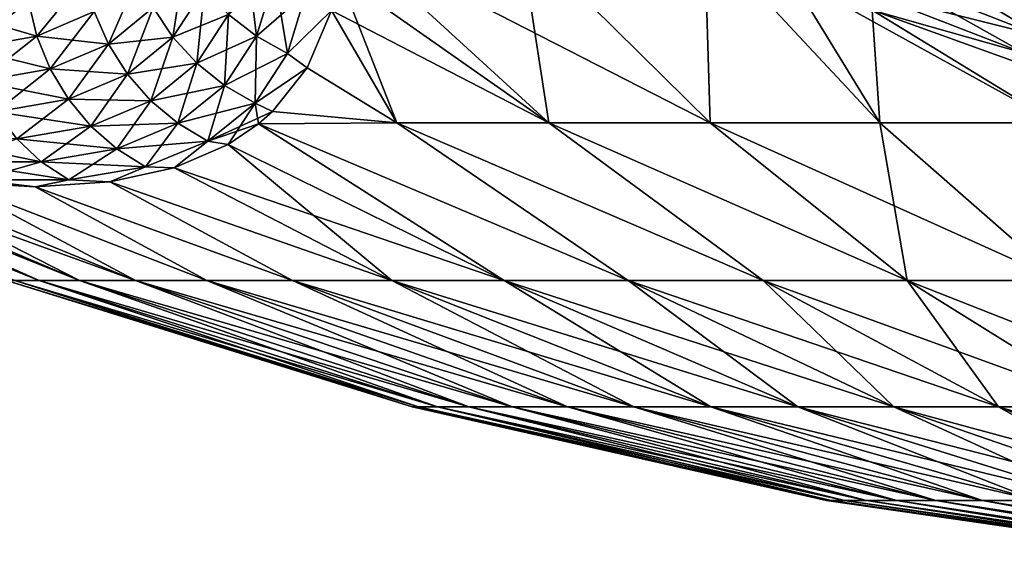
# Model space of a CAD drawing. Header units: metres. Extents: x -109 to 109, y -505 to 40.
# Tile 206 of 256: x 60 to 69, y -108 to -103. Entities that reach past the tile are written whole.
import ezdxf

# ---------------------------------------------------------------- set-up
doc = ezdxf.new("R2010")
doc.units = ezdxf.units.M
doc.layers.add('solid_K244224000C74', color=7, linetype='CONTINUOUS')

msp = doc.modelspace()

# ---------------------------------------------------------------- linework, layer by layer
at = {"layer": 'solid_K244224000C74'}
for points in [[(62.909946, -102.4142, 19.668598), (62.869648, -102.791435, 18.774511), (64.814766, -104.159546, 16.693142)], [(62.869667, -102.791344, -18.774746), (62.909943, -102.4142, -19.668596), (64.814743, -104.159546, -16.693129)], [(62.909943, -102.4142, -19.668596), (64.546516, -102.4142, -20.704044), (64.814743, -104.159546, -16.693129)], [(62.909946, -102.4142, 19.668598), (64.814766, -104.159546, 16.693142), (66.311821, -104.159546, 17.646719)], [(64.546516, -102.4142, 20.704044), (62.909946, -102.4142, 19.668598), (66.311821, -104.159546, 17.646719)], [(64.546516, -102.4142, -20.704044), (66.311806, -104.159546, -17.646711), (64.814743, -104.159546, -16.693129)], [(64.546516, -102.4142, -20.704044), (66.26152, -102.4142, -21.603632), (66.311806, -104.159546, -17.646711)], [(66.26152, -102.4142, 21.603632), (64.546516, -102.4142, 20.704044), (66.311821, -104.159546, 17.646719)], [(66.26152, -102.4142, -21.603632), (67.886177, -104.159546, -18.466394), (66.311806, -104.159546, -17.646711)], [(66.26152, -102.4142, -21.603632), (67.048813, -102.788284, -21.194878), (67.886177, -104.159546, -18.466394)], [(66.26152, -102.4142, 21.603632), (66.311821, -104.159546, 17.646719), (67.886185, -104.159546, 18.466398)], [(67.048805, -102.788284, 21.194878), (66.26152, -102.4142, 21.603632), (67.886185, -104.159546, 18.466398)], [(62.103561, -103.355774, -16.53319), (61.843754, -103.153419, -16.515158), (62.012966, -102.602081, -18.016584)], [(62.271923, -102.800262, -18.06601), (62.103561, -103.355774, -16.53319), (62.012966, -102.602081, -18.016584)], [(67.968681, -102.800377, 21.35475), (69.380478, -103.355927, 20.734106), (68.140961, -102.602203, 21.554302)], [(69.380478, -103.355927, 20.734106), (69.525993, -103.153572, 20.950096), (68.140961, -102.602203, 21.554302)], [(61.325817, -103.362885, -14.994243), (61.144337, -103.088379, -14.972269), (61.437378, -102.644318, -16.426737)], [(61.619659, -102.914101, -16.479347), (61.325817, -103.362885, -14.994243), (61.437378, -102.644318, -16.426737)], [(60.065285, -103.35405, -12.105951), (59.98822, -103.033386, -12.102846), (60.513111, -102.808792, -13.480239)], [(60.596645, -103.12648, -13.509745), (60.065285, -103.35405, -12.105951), (60.513111, -102.808792, -13.480239)], [(60.7286, -103.428566, -13.520001), (60.596645, -103.12648, -13.509745), (61.008675, -102.790359, -14.932806)], [(61.144337, -103.088379, -14.972269), (60.7286, -103.428566, -13.520001), (61.008675, -102.790359, -14.932806)], [(62.103565, -103.355774, 16.533209), (62.271923, -102.800255, 18.066017), (61.843758, -103.153412, 16.515177)], [(62.392021, -103.515671, -16.532946), (62.103561, -103.355774, -16.53319), (62.271923, -102.800262, -18.06601)], [(62.560562, -102.956818, 18.096874), (62.271923, -102.800255, 18.066017), (62.103565, -103.355774, 16.533209)], [(62.560562, -102.956818, -18.096865), (62.392021, -103.515671, -16.532946), (62.271923, -102.800262, -18.06601)], [(62.869648, -102.791435, 18.774511), (62.798225, -103.118271, 17.929628), (64.814766, -104.159546, 16.693142)], [(62.798264, -103.118126, -17.930004), (62.869667, -102.791344, -18.774746), (63.406353, -104.159546, -15.612882)], [(62.869667, -102.791344, -18.774746), (64.814743, -104.159546, -16.693129), (63.406353, -104.159546, -15.612882)], [(67.048805, -102.788284, 21.194878), (67.886185, -104.159546, 18.466398), (69.525909, -104.159546, 19.145958)], [(67.814789, -103.114761, 20.834826), (67.048805, -102.788284, 21.194878), (69.525909, -104.159546, 19.145958)], [(67.048813, -102.788284, -21.194878), (67.814789, -103.114761, -20.834826), (67.886177, -104.159546, -18.466394)], [(67.797646, -102.95694, -21.120207), (67.968681, -102.800377, -21.35475), (69.380478, -103.355927, -20.734106)], [(67.797646, -102.95694, 21.120205), (69.236465, -103.515823, 20.484167), (67.968681, -102.800377, 21.35475)], [(69.380478, -103.355927, -20.734106), (67.968681, -102.800377, -21.35475), (69.525993, -103.153572, -20.950096)], [(69.236465, -103.515823, 20.484167), (69.380478, -103.355927, 20.734106), (67.968681, -102.800377, 21.35475)], [(61.325825, -103.362877, 14.994272), (61.619663, -102.914093, 16.479364), (61.144344, -103.088371, 14.972298)], [(61.548187, -103.60643, -14.998135), (61.325817, -103.362885, -14.994243), (61.619659, -102.914101, -16.479347)], [(61.843758, -103.153412, 16.515177), (61.619663, -102.914093, 16.479364), (61.325825, -103.362877, 14.994272)], [(61.843754, -103.153419, -16.515158), (61.548187, -103.60643, -14.998135), (61.619659, -102.914101, -16.479347)], [(62.392025, -103.515663, 16.532967), (62.560562, -102.956818, 18.096874), (62.103565, -103.355774, 16.533209)], [(62.560562, -102.956818, -18.096865), (62.798264, -103.118126, -17.930004), (62.392021, -103.515671, -16.532946)], [(62.392025, -103.515663, 16.532967), (62.798225, -103.118271, 17.929628), (62.560562, -102.956818, 18.096874)], [(69.236465, -103.515823, -20.484167), (67.814789, -103.114761, -20.834826), (67.797646, -102.95694, -21.120207)], [(67.797646, -102.95694, 21.120205), (67.814789, -103.114761, 20.834826), (69.236465, -103.515823, 20.484167)], [(69.236465, -103.515823, -20.484167), (67.797646, -102.95694, -21.120207), (69.380478, -103.355927, -20.734106)], [(59.417278, -103.468925, -10.738572), (59.350506, -103.146729, -10.761094), (59.98822, -103.033386, -12.102846)], [(60.065304, -103.354042, 12.105998), (59.988235, -103.033379, 12.102893), (59.350529, -103.146729, 10.761142)], [(60.065285, -103.35405, -12.105951), (59.417278, -103.468925, -10.738572), (59.98822, -103.033386, -12.102846)], [(60.065304, -103.354042, 12.105998), (60.596657, -103.126465, 13.509783), (59.988235, -103.033379, 12.102893)], [(59.417301, -103.468918, 10.738621), (60.065304, -103.354042, 12.105998), (59.350529, -103.146729, 10.761142)], [(60.189529, -103.658974, -12.087047), (60.065285, -103.35405, -12.105951), (60.596645, -103.12648, -13.509745)], [(60.728611, -103.428558, 13.520041), (60.596657, -103.126465, 13.509783), (60.065304, -103.354042, 12.105998)], [(60.7286, -103.428566, -13.520001), (60.189529, -103.658974, -12.087047), (60.596645, -103.12648, -13.509745)], [(60.728611, -103.428558, 13.520041), (61.144344, -103.088371, 14.972298), (60.596657, -103.126465, 13.509783)], [(60.90538, -103.706841, -13.510734), (60.7286, -103.428566, -13.520001), (61.144337, -103.088379, -14.972269)], [(61.325825, -103.362877, 14.994272), (61.144344, -103.088371, 14.972298), (60.728611, -103.428558, 13.520041)], [(61.325817, -103.362885, -14.994243), (60.90538, -103.706841, -13.510734), (61.144337, -103.088379, -14.972269)], [(62.392021, -103.515671, -16.532946), (62.798264, -103.118126, -17.930004), (62.572025, -103.64875, -16.358549)], [(62.392025, -103.515663, 16.532967), (62.57193, -103.648911, 16.358023), (62.798225, -103.118271, 17.929628)], [(62.798225, -103.118271, 17.929628), (62.57193, -103.648911, 16.358023), (63.406372, -104.159546, 15.612899)], [(62.572025, -103.64875, -16.358549), (62.798264, -103.118126, -17.930004), (63.406353, -104.159546, -15.612882)], [(62.798225, -103.118271, 17.929628), (63.406372, -104.159546, 15.612899), (64.814766, -104.159546, 16.693142)], [(67.814789, -103.114761, -20.834826), (69.525902, -104.159546, -19.145956), (67.886177, -104.159546, -18.466394)], [(67.814789, -103.114761, -20.834826), (69.291924, -103.647102, -20.243093), (69.525902, -104.159546, -19.145956)], [(69.236465, -103.515823, -20.484167), (69.291924, -103.647102, -20.243093), (67.814789, -103.114761, -20.834826)], [(69.291924, -103.647102, 20.243093), (67.814789, -103.114761, 20.834826), (69.525909, -104.159546, 19.145958)], [(69.236465, -103.515823, 20.484167), (67.814789, -103.114761, 20.834826), (69.291924, -103.647102, 20.243093)], [(61.548195, -103.606422, 14.998164), (61.843758, -103.153412, 16.515177), (61.325825, -103.362877, 14.994272)], [(61.805397, -103.81237, -14.983833), (61.548187, -103.60643, -14.998135), (61.843754, -103.153419, -16.515158)], [(62.103565, -103.355774, 16.533209), (61.843758, -103.153412, 16.515177), (61.548195, -103.606422, 14.998164)], [(62.103561, -103.355774, -16.53319), (61.805397, -103.81237, -14.983833), (61.843754, -103.153419, -16.515158)], [(59.529854, -103.775307, -10.691349), (59.417278, -103.468925, -10.738572), (60.065285, -103.35405, -12.105951)], [(60.189548, -103.658966, 12.087094), (60.065304, -103.354042, 12.105998), (59.417301, -103.468918, 10.738621)], [(60.189529, -103.658974, -12.087047), (59.529854, -103.775307, -10.691349), (60.065285, -103.35405, -12.105951)], [(60.189548, -103.658966, 12.087094), (60.728611, -103.428558, 13.520041), (60.065304, -103.354042, 12.105998)], [(60.905392, -103.706833, 13.510774), (61.325825, -103.362877, 14.994272), (60.728611, -103.428558, 13.520041)], [(61.122185, -103.953735, -13.482196), (60.90538, -103.706841, -13.510734), (61.325817, -103.362885, -14.994243)], [(61.548195, -103.606422, 14.998164), (61.325825, -103.362877, 14.994272), (60.905392, -103.706833, 13.510774)], [(61.548187, -103.60643, -14.998135), (61.122185, -103.953735, -13.482196), (61.325817, -103.362885, -14.994243)], [(61.805405, -103.812363, 14.983864), (62.103565, -103.355774, 16.533209), (61.548195, -103.606422, 14.998164)], [(62.090446, -103.975128, -14.951724), (61.805397, -103.81237, -14.983833), (62.103561, -103.355774, -16.53319)], [(62.392025, -103.515663, 16.532967), (62.103565, -103.355774, 16.533209), (61.805405, -103.812363, 14.983864)], [(62.392021, -103.515671, -16.532946), (62.090446, -103.975128, -14.951724), (62.103561, -103.355774, -16.53319)], [(59.529877, -103.775307, 10.691399), (60.189548, -103.658966, 12.087094), (59.417301, -103.468918, 10.738621)], [(60.357578, -103.939873, -12.046646), (60.189529, -103.658974, -12.087047), (60.7286, -103.428566, -13.520001)], [(60.905392, -103.706833, 13.510774), (60.728611, -103.428558, 13.520041), (60.189548, -103.658966, 12.087094)], [(60.90538, -103.706841, -13.510734), (60.357578, -103.939873, -12.046646), (60.7286, -103.428566, -13.520001)], [(62.090458, -103.975121, 14.951756), (62.392025, -103.515663, 16.532967), (61.805405, -103.812363, 14.983864)], [(62.392021, -103.515671, -16.532946), (62.572025, -103.64875, -16.358549), (62.090446, -103.975128, -14.951724)], [(62.090458, -103.975121, 14.951756), (62.57193, -103.648911, 16.358023), (62.392025, -103.515663, 16.532967)], [(61.1222, -103.953728, 13.482238), (61.548195, -103.606422, 14.998164), (60.905392, -103.706833, 13.510774)], [(61.373116, -104.162529, -13.435161), (61.122185, -103.953735, -13.482196), (61.548187, -103.60643, -14.998135)], [(61.805405, -103.812363, 14.983864), (61.548195, -103.606422, 14.998164), (61.1222, -103.953728, 13.482238)], [(61.805397, -103.81237, -14.983833), (61.373116, -104.162529, -13.435161), (61.548187, -103.60643, -14.998135)], [(59.685173, -104.057556, -10.62071), (59.529854, -103.775307, -10.691349), (60.189529, -103.658974, -12.087047)], [(60.357597, -103.939865, 12.046695), (60.189548, -103.658966, 12.087094), (59.529877, -103.775307, 10.691399)], [(60.357578, -103.939873, -12.046646), (59.685173, -104.057556, -10.62071), (60.189529, -103.658974, -12.087047)], [(60.357597, -103.939865, 12.046695), (60.905392, -103.706833, 13.510774), (60.189548, -103.658966, 12.087094)], [(62.090446, -103.975128, -14.951724), (62.572025, -103.64875, -16.358549), (62.251328, -104.054085, -14.892965)], [(62.090458, -103.975121, 14.951756), (62.251179, -104.05423, 14.892378), (62.57193, -103.648911, 16.358023)], [(62.57193, -103.648911, 16.358023), (62.251179, -104.05423, 14.892378), (63.406372, -104.159546, 15.612899)], [(62.251328, -104.054085, -14.892965), (62.572025, -103.64875, -16.358549), (63.406353, -104.159546, -15.612882)], [(59.685196, -104.057549, 10.620761), (60.357597, -103.939865, 12.046695), (59.529877, -103.775307, 10.691399)], [(60.564854, -104.189102, -11.985851), (60.357578, -103.939873, -12.046646), (60.90538, -103.706841, -13.510734)], [(61.1222, -103.953728, 13.482238), (60.905392, -103.706833, 13.510774), (60.357597, -103.939865, 12.046695)], [(61.122185, -103.953735, -13.482196), (60.564854, -104.189102, -11.985851), (60.90538, -103.706841, -13.510734)], [(61.373131, -104.162521, 13.435204), (61.805405, -103.812363, 14.983864), (61.1222, -103.953728, 13.482238)], [(61.651348, -104.327553, -13.370905), (61.373116, -104.162529, -13.435161), (61.805397, -103.81237, -14.983833)], [(62.090458, -103.975121, 14.951756), (61.805405, -103.812363, 14.983864), (61.373131, -104.162521, 13.435204)], [(62.090446, -103.975128, -14.951724), (61.651348, -104.327553, -13.370905), (61.805397, -103.81237, -14.983833)], [(59.879009, -104.307983, -10.528576), (59.685173, -104.057556, -10.62071), (60.357578, -103.939873, -12.046646)], [(60.564877, -104.189095, 11.985902), (60.357597, -103.939865, 12.046695), (59.685196, -104.057549, 10.620761)], [(60.564854, -104.189102, -11.985851), (59.879009, -104.307983, -10.528576), (60.357578, -103.939873, -12.046646)], [(60.564877, -104.189095, 11.985902), (61.1222, -103.953728, 13.482238), (60.357597, -103.939865, 12.046695)], [(60.805729, -104.399879, -11.906313), (60.564854, -104.189102, -11.985851), (61.122185, -103.953735, -13.482196)], [(61.373131, -104.162521, 13.435204), (61.1222, -103.953728, 13.482238), (60.564877, -104.189095, 11.985902)], [(61.373116, -104.162529, -13.435161), (60.805729, -104.399879, -11.906313), (61.122185, -103.953735, -13.482196)], [(59.879032, -104.307976, 10.528627), (60.564877, -104.189095, 11.985902), (59.685196, -104.057549, 10.620761)], [(61.65136, -104.327545, 13.37095), (62.090458, -103.975121, 14.951756), (61.373131, -104.162521, 13.435204)], [(62.090446, -103.975128, -14.951724), (61.840939, -104.359421, -13.491686), (61.651348, -104.327553, -13.370905)], [(61.65136, -104.327545, 13.37095), (62.251179, -104.05423, 14.892378), (62.090458, -103.975121, 14.951756)], [(61.65136, -104.327545, 13.37095), (62.121208, -104.16877, 14.408807), (62.251179, -104.05423, 14.892378)], [(62.090446, -103.975128, -14.951724), (62.121208, -104.16877, -14.408802), (61.840939, -104.359421, -13.491686)], [(62.090446, -103.975128, -14.951724), (62.251328, -104.054085, -14.892965), (62.121208, -104.16877, -14.408802)], [(62.251328, -104.054085, -14.892965), (63.406353, -104.159546, -15.612882), (62.121208, -104.16877, -14.408802)], [(62.251179, -104.05423, 14.892378), (62.121208, -104.16877, 14.408807), (63.406372, -104.159546, 15.612899)], [(56.43203, -104.159546, 3.533017), (59.859596, -105.622948, 1.588966), (60.085987, -105.622948, 3.163542)], [(56.832222, -104.168777, 5.248002), (56.43203, -104.159546, 3.533017), (60.085987, -105.622948, 3.163542)], [(56.432034, -104.159546, -3.533038), (60.085987, -105.622948, -3.163542), (59.859596, -105.622948, -1.588966)], [(56.432034, -104.159546, -3.533038), (56.832226, -104.168777, -5.248006), (60.085987, -105.622948, -3.163542)], [(56.832222, -104.168777, 5.248002), (60.085987, -105.622948, 3.163542), (60.461025, -105.622948, 4.709468)], [(57.486691, -104.359512, 5.949693), (56.832222, -104.168777, 5.248002), (60.461025, -105.622948, 4.709468)], [(56.832226, -104.168777, -5.248006), (60.461025, -105.622948, -4.709468), (60.085987, -105.622948, -3.163542)], [(56.832226, -104.168777, -5.248006), (57.486355, -104.359428, -5.949319), (60.461025, -105.622948, -4.709468)], [(60.106091, -104.519783, -10.417451), (59.879009, -104.307983, -10.528576), (60.564854, -104.189102, -11.985851)], [(60.805748, -104.399872, 11.906364), (60.564877, -104.189095, 11.985902), (59.879032, -104.307976, 10.528627)], [(60.805729, -104.399879, -11.906313), (60.106091, -104.519783, -10.417451), (60.564854, -104.189102, -11.985851)], [(60.805748, -104.399872, 11.906364), (61.373131, -104.162521, 13.435204), (60.564877, -104.189095, 11.985902)], [(61.073643, -104.56649, -11.810192), (60.805729, -104.399879, -11.906313), (61.373116, -104.162529, -13.435161)], [(61.65136, -104.327545, 13.37095), (61.373131, -104.162521, 13.435204), (60.805748, -104.399872, 11.906364)], [(61.651348, -104.327553, -13.370905), (61.073643, -104.56649, -11.810192), (61.373116, -104.162529, -13.435161)], [(61.65136, -104.327545, 13.37095), (61.840759, -104.35952, 13.49115), (62.121208, -104.16877, 14.408807)], [(62.121208, -104.16877, 14.408807), (61.840759, -104.35952, 13.49115), (64.401993, -105.622948, 11.535425)], [(61.840939, -104.359421, -13.491686), (62.121208, -104.16877, -14.408802), (64.401993, -105.622948, -11.535425)], [(62.121208, -104.16877, -14.408802), (63.406353, -104.159546, -15.612882), (65.553284, -105.622948, -12.633181)], [(63.406372, -104.159546, 15.612899), (62.121208, -104.16877, 14.408807), (65.553284, -105.622948, 12.633181)], [(62.121208, -104.16877, -14.408802), (65.553284, -105.622948, -12.633181), (64.401993, -105.622948, -11.535425)], [(62.121208, -104.16877, 14.408807), (64.401993, -105.622948, 11.535425), (65.553284, -105.622948, 12.633181)], [(63.406353, -104.159546, -15.612882), (66.803711, -105.622948, -13.616529), (65.553284, -105.622948, -12.633181)], [(63.406353, -104.159546, -15.612882), (64.814743, -104.159546, -16.693129), (66.803711, -105.622948, -13.616529)], [(63.406372, -104.159546, 15.612899), (65.553284, -105.622948, 12.633181), (66.803711, -105.622948, 13.616529)], [(64.814766, -104.159546, 16.693142), (63.406372, -104.159546, 15.612899), (66.803711, -105.622948, 13.616529)], [(64.814743, -104.159546, -16.693129), (68.141953, -105.622948, -14.476562), (66.803711, -105.622948, -13.616529)], [(64.814743, -104.159546, -16.693129), (66.311806, -104.159546, -17.646711), (68.141953, -105.622948, -14.476562)], [(64.814766, -104.159546, 16.693142), (66.803711, -105.622948, 13.616529), (68.141953, -105.622948, 14.476562)], [(66.311821, -104.159546, 17.646719), (64.814766, -104.159546, 16.693142), (68.141953, -105.622948, 14.476562)], [(66.311806, -104.159546, -17.646711), (67.886177, -104.159546, -18.466394), (68.141953, -105.622948, -14.476562)], [(66.311821, -104.159546, 17.646719), (68.141953, -105.622948, 14.476562), (69.555885, -105.622948, 15.205494)], [(67.886185, -104.159546, 18.466398), (66.311821, -104.159546, 17.646719), (69.555885, -105.622948, 15.205494)], [(67.886177, -104.159546, -18.466394), (69.555885, -105.622948, -15.205494), (68.141953, -105.622948, -14.476562)], [(67.886177, -104.159546, -18.466394), (69.525902, -104.159546, -19.145956), (69.555885, -105.622948, -15.205494)], [(69.525909, -104.159546, 19.145958), (67.886185, -104.159546, 18.466398), (69.555885, -105.622948, 15.205494)], [(60.106117, -104.519775, 10.417505), (59.879032, -104.307976, 10.528627), (59.071373, -104.307968, 9.129735)], [(59.281151, -104.519768, 8.988634), (60.106117, -104.519775, 10.417505), (59.071373, -104.307968, 9.129735)], [(60.106091, -104.519783, -10.417451), (59.28112, -104.519768, -8.988586), (59.879009, -104.307983, -10.528576)], [(60.106117, -104.519775, 10.417505), (60.805748, -104.399872, 11.906364), (59.879032, -104.307976, 10.528627)], [(61.073666, -104.566475, 11.810246), (61.65136, -104.327545, 13.37095), (60.805748, -104.399872, 11.906364)], [(61.651348, -104.327553, -13.370905), (61.338856, -104.576378, -12.128778), (61.073643, -104.56649, -11.810192)], [(61.073666, -104.566475, 11.810246), (61.338657, -104.576439, 12.128296), (61.65136, -104.327545, 13.37095)], [(61.65136, -104.327545, 13.37095), (61.338657, -104.576439, 12.128296), (61.840759, -104.35952, 13.49115)], [(61.651348, -104.327553, -13.370905), (61.840939, -104.359421, -13.491686), (61.338856, -104.576378, -12.128778)], [(57.486355, -104.359428, -5.949319), (58.415699, -104.576393, -7.065677), (60.461025, -105.622948, -4.709468)], [(57.486691, -104.359512, 5.949693), (60.461025, -105.622948, 4.709468), (60.981316, -105.622948, 6.212745)], [(58.415928, -104.576439, 7.065973), (57.486691, -104.359512, 5.949693), (60.981316, -105.622948, 6.212745)], [(60.360245, -104.687195, -10.290359), (60.106091, -104.519783, -10.417451), (60.805729, -104.399879, -11.906313)], [(61.073666, -104.566475, 11.810246), (60.805748, -104.399872, 11.906364), (60.106117, -104.519775, 10.417505)], [(61.073643, -104.56649, -11.810192), (60.360245, -104.687195, -10.290359), (60.805729, -104.399879, -11.906313)], [(61.840759, -104.35952, 13.49115), (61.338657, -104.576439, 12.128296), (64.401993, -105.622948, 11.535425)], [(61.338856, -104.576378, -12.128778), (61.840939, -104.359421, -13.491686), (63.360264, -105.622948, -10.333203)], [(61.840939, -104.359421, -13.491686), (64.401993, -105.622948, -11.535425), (63.360264, -105.622948, -10.333203)], [(59.518261, -104.687187, -8.832024), (59.28112, -104.519768, -8.988586), (60.106091, -104.519783, -10.417451)], [(60.360271, -104.687187, 10.290413), (60.106117, -104.519775, 10.417505), (59.281151, -104.519768, 8.988634)], [(59.518291, -104.687187, 8.832072), (60.360271, -104.687187, 10.290413), (59.281151, -104.519768, 8.988634)], [(60.360245, -104.687195, -10.290359), (59.518261, -104.687187, -8.832024), (60.106091, -104.519783, -10.417451)], [(60.360271, -104.687187, 10.290413), (61.073666, -104.566475, 11.810246), (60.106117, -104.519775, 10.417505)], [(58.415699, -104.576393, -7.065677), (60.981316, -105.622948, -6.212745), (60.461025, -105.622948, -4.709468)], [(58.415699, -104.576393, -7.065677), (59.272045, -104.707611, -8.249509), (60.981316, -105.622948, -6.212745)], [(59.27211, -104.707619, 8.249599), (58.415928, -104.576439, 7.065973), (60.981316, -105.622948, 6.212745)], [(61.073643, -104.56649, -11.810192), (60.741924, -104.707588, -10.795461), (60.360245, -104.687195, -10.290359)], [(60.360271, -104.687187, 10.290413), (60.741779, -104.707611, 10.795159), (61.073666, -104.566475, 11.810246)], [(61.073666, -104.566475, 11.810246), (60.741779, -104.707611, 10.795159), (61.338657, -104.576439, 12.128296)], [(61.338657, -104.576439, 12.128296), (60.741779, -104.707611, 10.795159), (63.360264, -105.622948, 10.333203)], [(61.073643, -104.56649, -11.810192), (61.338856, -104.576378, -12.128778), (60.741924, -104.707588, -10.795461)], [(60.741924, -104.707588, -10.795461), (61.338856, -104.576378, -12.128778), (63.360264, -105.622948, -10.333203)], [(61.338657, -104.576439, 12.128296), (63.360264, -105.622948, 10.333203), (64.401993, -105.622948, 11.535425)], [(59.518261, -104.687187, -8.832024), (60.050621, -104.751678, -9.497373), (59.272045, -104.707611, -8.249509)], [(59.518291, -104.687187, 8.832072), (59.27211, -104.707619, 8.249599), (60.050556, -104.751678, 9.497259)], [(60.360245, -104.687195, -10.290359), (60.050621, -104.751678, -9.497373), (59.518261, -104.687187, -8.832024)], [(59.518291, -104.687187, 8.832072), (60.050556, -104.751678, 9.497259), (60.360271, -104.687187, 10.290413)], [(60.360271, -104.687187, 10.290413), (60.050556, -104.751678, 9.497259), (60.741779, -104.707611, 10.795159)], [(60.360245, -104.687195, -10.290359), (60.741924, -104.707588, -10.795461), (60.050621, -104.751678, -9.497373)], [(59.272045, -104.707611, -8.249509), (61.642143, -105.622948, -7.659758), (60.981316, -105.622948, -6.212745)], [(59.272045, -104.707611, -8.249509), (60.050621, -104.751678, -9.497373), (61.642143, -105.622948, -7.659758)], [(59.27211, -104.707619, 8.249599), (60.981316, -105.622948, 6.212745), (61.642143, -105.622948, 7.659758)], [(60.050556, -104.751678, 9.497259), (59.27211, -104.707619, 8.249599), (61.642143, -105.622948, 7.659758)], [(60.741779, -104.707611, 10.795159), (60.050556, -104.751678, 9.497259), (62.437527, -105.622948, 9.037403)], [(60.050556, -104.751678, 9.497259), (61.642143, -105.622948, 7.659758), (62.437527, -105.622948, 9.037403)], [(60.050621, -104.751678, -9.497373), (60.741924, -104.707588, -10.795461), (62.437527, -105.622948, -9.037403)], [(60.050621, -104.751678, -9.497373), (62.437527, -105.622948, -9.037403), (61.642143, -105.622948, -7.659758)], [(60.741779, -104.707611, 10.795159), (62.437527, -105.622948, 9.037403), (63.360264, -105.622948, 10.333203)], [(60.741924, -104.707588, -10.795461), (63.360264, -105.622948, -10.333203), (62.437527, -105.622948, -9.037403)], [(59.783905, -105.622948), (59.859596, -105.622948, -1.588966), (63.548321, -106.793419)], [(63.606968, -106.793419, 1.231135), (59.783905, -105.622948), (63.548321, -106.793419)], [(59.859596, -105.622948, 1.588966), (59.783905, -105.622948), (63.606968, -106.793419, 1.231135)], [(59.859596, -105.622948, -1.588966), (63.606968, -106.793419, -1.231135), (63.548321, -106.793419)], [(59.859596, -105.622948, -1.588966), (60.085987, -105.622948, -3.163542), (63.606968, -106.793419, -1.231135)], [(59.859596, -105.622948, 1.588966), (63.606968, -106.793419, 1.231135), (63.782375, -106.793419, 2.451121)], [(60.085987, -105.622948, 3.163542), (59.859596, -105.622948, 1.588966), (63.782375, -106.793419, 2.451121)], [(60.085987, -105.622948, -3.163542), (63.782375, -106.793419, -2.451121), (63.606968, -106.793419, -1.231135)], [(60.085987, -105.622948, -3.163542), (60.461025, -105.622948, -4.709468), (63.782375, -106.793419, -2.451121)], [(60.085987, -105.622948, 3.163542), (63.782375, -106.793419, 2.451121), (64.072952, -106.793419, 3.648909)], [(60.461025, -105.622948, 4.709468), (60.085987, -105.622948, 3.163542), (64.072952, -106.793419, 3.648909)], [(60.461025, -105.622948, -4.709468), (64.072952, -106.793419, -3.648909), (63.782375, -106.793419, -2.451121)], [(60.461025, -105.622948, -4.709468), (60.981316, -105.622948, -6.212745), (64.072952, -106.793419, -3.648909)], [(60.461025, -105.622948, 4.709468), (64.072952, -106.793419, 3.648909), (64.476074, -106.793419, 4.813653)], [(60.981316, -105.622948, 6.212745), (60.461025, -105.622948, 4.709468), (64.476074, -106.793419, 4.813653)], [(60.981316, -105.622948, -6.212745), (64.476074, -106.793419, -4.813653), (64.072952, -106.793419, -3.648909)], [(60.981316, -105.622948, -6.212745), (61.642143, -105.622948, -7.659758), (64.476074, -106.793419, -4.813653)], [(60.981316, -105.622948, 6.212745), (64.476074, -106.793419, 4.813653), (64.988091, -106.793419, 5.934803)], [(61.642143, -105.622948, 7.659758), (60.981316, -105.622948, 6.212745), (64.988091, -106.793419, 5.934803)], [(61.642143, -105.622948, -7.659758), (64.988091, -106.793419, -5.934803), (64.476074, -106.793419, -4.813653)], [(61.642143, -105.622948, -7.659758), (62.437527, -105.622948, -9.037403), (64.988091, -106.793419, -5.934803)], [(61.642143, -105.622948, 7.659758), (64.988091, -106.793419, 5.934803), (65.604355, -106.793419, 7.002206)], [(62.437527, -105.622948, 9.037403), (61.642143, -105.622948, 7.659758), (65.604355, -106.793419, 7.002206)], [(62.437527, -105.622948, -9.037403), (65.604355, -106.793419, -7.002206), (64.988091, -106.793419, -5.934803)], [(62.437527, -105.622948, -9.037403), (63.360264, -105.622948, -10.333203), (65.604355, -106.793419, -7.002206)], [(62.437527, -105.622948, 9.037403), (65.604355, -106.793419, 7.002206), (66.31929, -106.793419, 8.006196)], [(63.360264, -105.622948, 10.333203), (62.437527, -105.622948, 9.037403), (66.31929, -106.793419, 8.006196)], [(63.360264, -105.622948, -10.333203), (66.31929, -106.793419, -8.006196), (65.604355, -106.793419, -7.002206)], [(63.360264, -105.622948, -10.333203), (64.401993, -105.622948, -11.535425), (66.31929, -106.793419, -8.006196)], [(63.360264, -105.622948, 10.333203), (66.31929, -106.793419, 8.006196), (67.126427, -106.793419, 8.937681)], [(64.401993, -105.622948, 11.535425), (63.360264, -105.622948, 10.333203), (67.126427, -106.793419, 8.937681)], [(64.401993, -105.622948, -11.535425), (67.126427, -106.793419, -8.937681), (66.31929, -106.793419, -8.006196)], [(64.401993, -105.622948, -11.535425), (65.553284, -105.622948, -12.633181), (67.126427, -106.793419, -8.937681)], [(64.401993, -105.622948, 11.535425), (67.126427, -106.793419, 8.937681), (68.018456, -106.793419, 9.788225)], [(65.553284, -105.622948, 12.633181), (64.401993, -105.622948, 11.535425), (68.018456, -106.793419, 9.788225)], [(65.553284, -105.622948, -12.633181), (68.018456, -106.793419, -9.788225), (67.126427, -106.793419, -8.937681)], [(65.553284, -105.622948, -12.633181), (66.803711, -105.622948, -13.616529), (68.018456, -106.793419, -9.788225)], [(65.553284, -105.622948, 12.633181), (68.018456, -106.793419, 9.788225), (68.987289, -106.793419, 10.550126)], [(66.803711, -105.622948, 13.616529), (65.553284, -105.622948, 12.633181), (68.987289, -106.793419, 10.550126)], [(66.803711, -105.622948, -13.616529), (68.987289, -106.793419, -10.550126), (68.018456, -106.793419, -9.788225)], [(66.803711, -105.622948, -13.616529), (68.141953, -105.622948, -14.476562), (68.987289, -106.793419, -10.550126)], [(66.803711, -105.622948, 13.616529), (68.987289, -106.793419, 10.550126), (70.024162, -106.793419, 11.216482)], [(68.141953, -105.622948, 14.476562), (66.803711, -105.622948, 13.616529), (70.024162, -106.793419, 11.216482)], [(68.141953, -105.622948, -14.476562), (70.024162, -106.793419, -11.216482), (68.987289, -106.793419, -10.550126)], [(68.141953, -105.622948, -14.476562), (69.555885, -105.622948, -15.205494), (70.024162, -106.793419, -11.216482)], [(68.141953, -105.622948, 14.476562), (70.024162, -106.793419, 11.216482), (71.119675, -106.793419, 11.78126)], [(69.555885, -105.622948, 15.205494), (68.141953, -105.622948, 14.476562), (71.119675, -106.793419, 11.78126)], [(63.548321, -106.793419), (63.606968, -106.793419, -1.231135), (67.39325, -107.663673)], [(67.434486, -107.663673, 0.865652), (63.548321, -106.793419), (67.39325, -107.663673)], [(63.606968, -106.793419, 1.231135), (63.548321, -106.793419), (67.434486, -107.663673, 0.865652)], [(63.606968, -106.793419, -1.231135), (67.434486, -107.663673, -0.865652), (67.39325, -107.663673)], [(63.606968, -106.793419, -1.231135), (63.782375, -106.793419, -2.451121), (67.434486, -107.663673, -0.865652)], [(63.606968, -106.793419, 1.231135), (67.434486, -107.663673, 0.865652), (67.557823, -107.663673, 1.723464)], [(63.782375, -106.793419, 2.451121), (63.606968, -106.793419, 1.231135), (67.557823, -107.663673, 1.723464)], [(63.782375, -106.793419, -2.451121), (67.557823, -107.663673, -1.723464), (67.434486, -107.663673, -0.865652)], [(63.782375, -106.793419, -2.451121), (64.072952, -106.793419, -3.648909), (67.557823, -107.663673, -1.723464)], [(63.782375, -106.793419, 2.451121), (67.557823, -107.663673, 1.723464), (67.762138, -107.663673, 2.565668)], [(64.072952, -106.793419, 3.648909), (63.782375, -106.793419, 2.451121), (67.762138, -107.663673, 2.565668)], [(64.072952, -106.793419, -3.648909), (67.762138, -107.663673, -2.565668), (67.557823, -107.663673, -1.723464)], [(64.072952, -106.793419, -3.648909), (64.476074, -106.793419, -4.813653), (67.762138, -107.663673, -2.565668)], [(64.072952, -106.793419, 3.648909), (67.762138, -107.663673, 2.565668), (68.045586, -107.663673, 3.384637)], [(64.476074, -106.793419, 4.813653), (64.072952, -106.793419, 3.648909), (68.045586, -107.663673, 3.384637)], [(64.476074, -106.793419, -4.813653), (68.045586, -107.663673, -3.384637), (67.762138, -107.663673, -2.565668)], [(64.476074, -106.793419, -4.813653), (64.988091, -106.793419, -5.934803), (68.045586, -107.663673, -3.384637)], [(64.476074, -106.793419, 4.813653), (68.045586, -107.663673, 3.384637), (68.405594, -107.663673, 4.172955)], [(64.988091, -106.793419, 5.934803), (64.476074, -106.793419, 4.813653), (68.405594, -107.663673, 4.172955)], [(64.988091, -106.793419, -5.934803), (68.405594, -107.663673, -4.172955), (68.045586, -107.663673, -3.384637)], [(64.988091, -106.793419, -5.934803), (65.604355, -106.793419, -7.002206), (68.405594, -107.663673, -4.172955)], [(64.988091, -106.793419, 5.934803), (68.405594, -107.663673, 4.172955), (68.838913, -107.663673, 4.923481)], [(65.604355, -106.793419, 7.002206), (64.988091, -106.793419, 5.934803), (68.838913, -107.663673, 4.923481)], [(65.604355, -106.793419, -7.002206), (68.838913, -107.663673, -4.923481), (68.405594, -107.663673, -4.172955)], [(65.604355, -106.793419, -7.002206), (66.31929, -106.793419, -8.006196), (68.838913, -107.663673, -4.923481)], [(65.604355, -106.793419, 7.002206), (68.838913, -107.663673, 4.923481), (69.341614, -107.663673, 5.62942)], [(66.31929, -106.793419, 8.006196), (65.604355, -106.793419, 7.002206), (69.341614, -107.663673, 5.62942)], [(66.31929, -106.793419, -8.006196), (69.341614, -107.663673, -5.62942), (68.838913, -107.663673, -4.923481)], [(66.31929, -106.793419, -8.006196), (67.126427, -106.793419, -8.937681), (69.341614, -107.663673, -5.62942)], [(66.31929, -106.793419, 8.006196), (69.341614, -107.663673, 5.62942), (69.909134, -107.663673, 6.284378)], [(67.126427, -106.793419, 8.937681), (66.31929, -106.793419, 8.006196), (69.909134, -107.663673, 6.284378)], [(67.126427, -106.793419, -8.937681), (69.909134, -107.663673, -6.284378), (69.341614, -107.663673, -5.62942)], [(67.126427, -106.793419, -8.937681), (68.018456, -106.793419, -9.788225), (69.909134, -107.663673, -6.284378)], [(67.126427, -106.793419, 8.937681), (69.909134, -107.663673, 6.284378), (70.536346, -107.663673, 6.882423)], [(68.018456, -106.793419, 9.788225), (67.126427, -106.793419, 8.937681), (70.536346, -107.663673, 6.882423)], [(68.018456, -106.793419, -9.788225), (70.536346, -107.663673, -6.882423), (69.909134, -107.663673, -6.284378)], [(68.018456, -106.793419, -9.788225), (68.987289, -106.793419, -10.550126), (70.536346, -107.663673, -6.882423)], [(68.018456, -106.793419, 9.788225), (70.536346, -107.663673, 6.882423), (71.217567, -107.663673, 7.41814)], [(68.987289, -106.793419, 10.550126), (68.018456, -106.793419, 9.788225), (71.217567, -107.663673, 7.41814)], [(68.987289, -106.793419, -10.550126), (71.217567, -107.663673, -7.41814), (70.536346, -107.663673, -6.882423)], [(68.987289, -106.793419, -10.550126), (70.024162, -106.793419, -11.216482), (71.217567, -107.663673, -7.41814)], [(68.987289, -106.793419, 10.550126), (71.217567, -107.663673, 7.41814), (71.946625, -107.663673, 7.886677)], [(70.024162, -106.793419, 11.216482), (68.987289, -106.793419, 10.550126), (71.946625, -107.663673, 7.886677)], [(71.279114, -108.226677), (67.39325, -107.663673), (67.434486, -107.663673, -0.865652)], [(71.292419, -108.226677, 0.37242), (67.39325, -107.663673), (71.279114, -108.226677)], [(71.292419, -108.226677, 0.37242), (67.434486, -107.663673, 0.865652), (67.39325, -107.663673)], [(71.332253, -108.226677, -0.74299), (67.434486, -107.663673, -0.865652), (67.557823, -107.663673, -1.723464)], [(71.292419, -108.226677, -0.372438), (71.279114, -108.226677), (67.434486, -107.663673, -0.865652)], [(71.332253, -108.226677, -0.74299), (71.292419, -108.226677, -0.372438), (67.434486, -107.663673, -0.865652)], [(71.332253, -108.226677, 0.742956), (67.557823, -107.663673, 1.723464), (67.434486, -107.663673, 0.865652)], [(71.292419, -108.226677, 0.37242), (71.332253, -108.226677, 0.742956), (67.434486, -107.663673, 0.865652)], [(71.39843, -108.226677, -1.109769), (67.557823, -107.663673, -1.723464), (67.762138, -107.663673, -2.565668)], [(71.39843, -108.226677, -1.109769), (71.332253, -108.226677, -0.74299), (67.557823, -107.663673, -1.723464)], [(71.490585, -108.226677, 1.470834), (67.762138, -107.663673, 2.565668), (67.557823, -107.663673, 1.723464)], [(71.398415, -108.226677, 1.109719), (71.490585, -108.226677, 1.470834), (67.557823, -107.663673, 1.723464)], [(71.332253, -108.226677, 0.742956), (71.398415, -108.226677, 1.109719), (67.557823, -107.663673, 1.723464)], [(71.490601, -108.226677, -1.470895), (67.762138, -107.663673, -2.565668), (68.045586, -107.663673, -3.384637)], [(71.490601, -108.226677, -1.470895), (71.39843, -108.226677, -1.109769), (67.762138, -107.663673, -2.565668)], [(71.608276, -108.226677, 1.82446), (68.045586, -107.663673, 3.384637), (67.762138, -107.663673, 2.565668)], [(71.490585, -108.226677, 1.470834), (71.608276, -108.226677, 1.82446), (67.762138, -107.663673, 2.565668)], [(71.750931, -108.226677, -2.168857), (68.045586, -107.663673, -3.384637), (68.405594, -107.663673, -4.172955)], [(71.608299, -108.226677, -1.824528), (71.490601, -108.226677, -1.470895), (68.045586, -107.663673, -3.384637)], [(71.750931, -108.226677, -2.168857), (71.608299, -108.226677, -1.824528), (68.045586, -107.663673, -3.384637)], [(71.7509, -108.226677, 2.16879), (68.405594, -107.663673, 4.172955), (68.045586, -107.663673, 3.384637)], [(71.608276, -108.226677, 1.82446), (71.7509, -108.226677, 2.16879), (68.045586, -107.663673, 3.384637)], [(71.917755, -108.226677, -2.50213), (68.405594, -107.663673, -4.172955), (68.838913, -107.663673, -4.923481)], [(71.917755, -108.226677, -2.50213), (71.750931, -108.226677, -2.168857), (68.405594, -107.663673, -4.172955)], [(72.107895, -108.226677, 2.822592), (68.838913, -107.663673, 4.923481), (68.405594, -107.663673, 4.172955)], [(71.917717, -108.226677, 2.502067), (72.107895, -108.226677, 2.822592), (68.405594, -107.663673, 4.172955)], [(71.7509, -108.226677, 2.16879), (71.917717, -108.226677, 2.502067), (68.405594, -107.663673, 4.172955)], [(72.107925, -108.226677, -2.822647), (68.838913, -107.663673, -4.923481), (69.341614, -107.663673, -5.62942)], [(72.107925, -108.226677, -2.822647), (71.917755, -108.226677, -2.50213), (68.838913, -107.663673, -4.923481)], [(72.320442, -108.226677, 3.12873), (69.341614, -107.663673, 5.62942), (68.838913, -107.663673, 4.923481)], [(72.107895, -108.226677, 2.822592), (72.320442, -108.226677, 3.12873), (68.838913, -107.663673, 4.923481)]]:
    msp.add_3dface(points, dxfattribs=at)

doc.saveas('drawing.dxf')
